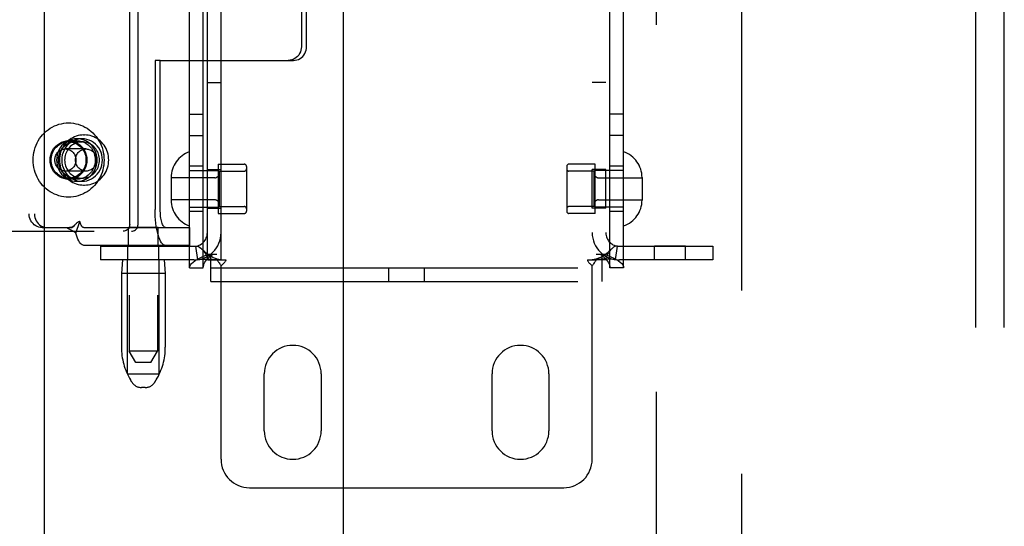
# Model space of a CAD drawing. Header units: inches. Extents: x 0 to 293, y 0 to 190.
# Tile 11 of 28: x 88.99 to 93.32, y 96.74 to 98.97. Entities that reach past the tile are written whole.
import ezdxf

# ---------------------------------------------------------------- set-up
doc = ezdxf.new("R2010")
doc.units = ezdxf.units.IN
doc.header["$LTSCALE"] = 16.12069
doc.header["$MEASUREMENT"] = 0
doc.linetypes.add('HIDDEN', pattern=[0.2, 0.1, -0.1])
doc.linetypes.add('PHANTOM', pattern=[0.8, 0.45, -0.05, 0.1, -0.05, 0.1, -0.05])
doc.layers.get('0').update_dxf_attribs({"linetype": 'CONTINUOUS'})
for name, color, linetype in [('02___PRT_ALL_AXES', 7, 'CONTINUOUS'), ('AVAILABLE_DOOR_SPACES', 7, 'CONTINUOUS'), ('DEFAULT_2', 8, 'HIDDEN')]:
    doc.layers.add(name, color=color, linetype=linetype)

msp = doc.modelspace()

# ---------------------------------------------------------------- linework, layer by layer
at = {"color": 3, "linetype": 'Continuous'}
for p, q in [((89.1017, 136.6815), (89.1017, 62.3895)), ((90.4142, 109.7855), (90.4142, 89.2855))]:
    msp.add_line(p, q, dxfattribs=at)
at = {"layer": '02___PRT_ALL_AXES', "color": 8, "linetype": 'HIDDEN'}
for p, q in [((89.4745, 100.9796), (89.4745, 97.5105)), ((89.5995, 100.9796), (89.5995, 97.5105)), ((89.7402, 97.8765), (89.7402, 100.9445)), ((89.8002, 97.8765), (89.8002, 100.9445)), ((91.5862, 97.8765), (91.5862, 100.9445)), ((91.6462, 97.8765), (91.6462, 100.9445)), ((89.8182, 98.6905), (89.8782, 98.6905)), ((91.5682, 98.6905), (91.5082, 98.6905)), ((89.7402, 98.5515), (89.8002, 98.5515)), ((91.6462, 98.5515), (91.5862, 98.5515)), ((89.245, 98.434), (89.2085, 98.434)), ((89.2678, 98.443), (89.245, 98.443)), ((89.2747, 98.4595), (89.2785, 98.4595)), ((89.7402, 98.4565), (89.8002, 98.4565)), ((91.6462, 98.4565), (91.5862, 98.4565)), ((89.8002, 98.323), (89.7402, 98.323)), ((89.8182, 98.1385), (89.8182, 98.3075)), ((89.8182, 98.3075), (89.8782, 98.3075)), ((89.8652, 98.331), (89.8652, 98.115)), ((89.8652, 98.331), (89.9802, 98.331)), ((89.8782, 98.1385), (89.8782, 98.3075)), ((91.5212, 98.331), (91.4062, 98.331)), ((91.5682, 98.3075), (91.5082, 98.3075)), ((91.5082, 98.1385), (91.5082, 98.3075)), ((91.5212, 98.115), (91.5212, 98.331)), ((91.5682, 98.1385), (91.5682, 98.3075)), ((91.6462, 98.323), (91.5862, 98.323)), ((89.245, 98.265), (89.2085, 98.265)), ((89.245, 98.256), (89.2678, 98.256)), ((89.2747, 98.2395), (89.2785, 98.2395)), ((89.8002, 98.123), (89.7402, 98.123)), ((89.8182, 98.1385), (89.8782, 98.1385)), ((91.5682, 98.1385), (91.5082, 98.1385)), ((91.6462, 98.123), (91.5862, 98.123)), ((89.8652, 98.115), (89.9802, 98.115)), ((91.5212, 98.115), (91.4062, 98.115)), ((89.472, 97.9745), (89.472, 98.0525)), ((89.602, 98.0525), (89.472, 98.0525)), ((89.602, 97.9745), (89.602, 98.0525)), ((89.469, 97.9105), (89.469, 97.9705)), ((89.605, 97.9705), (89.469, 97.9705)), ((89.602, 97.9745), (89.472, 97.9745)), ((89.605, 97.9105), (89.605, 97.9705)), ((91.9175, 97.9705), (91.7815, 97.9705)), ((91.7815, 97.9105), (91.7815, 97.9705)), ((91.9175, 97.9105), (91.9175, 97.9705)), ((89.605, 97.9105), (89.469, 97.9105)), ((91.9175, 97.9105), (91.7815, 97.9105)), ((89.4405, 97.8505), (89.4405, 97.528)), ((89.6335, 97.8505), (89.6335, 97.528)), ((90.0682, 97.1605), (90.0682, 97.4105)), ((90.3182, 97.4105), (90.3182, 97.1605)), ((91.0682, 97.1605), (91.0682, 97.4105)), ((91.3182, 97.4105), (91.3182, 97.1605))]:
    msp.add_line(p, q, dxfattribs=at)
for points in [[(89.2085, 98.265), (89.1979, 98.2657), (89.1876, 98.2679), (89.1776, 98.2714), (89.1681, 98.2763), (89.1593, 98.2824), (89.1514, 98.2897), (89.1444, 98.298), (89.1385, 98.3072), (89.1338, 98.3171), (89.1304, 98.3276), (89.1284, 98.3384), (89.1277, 98.3495), (89.1284, 98.3605), (89.1304, 98.3713), (89.1338, 98.3818), (89.1385, 98.3917), (89.1444, 98.4009), (89.1514, 98.4092), (89.1593, 98.4165), (89.1681, 98.4226), (89.1776, 98.4275), (89.1876, 98.4311), (89.1979, 98.4332), (89.2085, 98.434)], [(89.245, 98.443), (89.2342, 98.4423), (89.2236, 98.4403), (89.2133, 98.4369), (89.2035, 98.4323), (89.1942, 98.4264), (89.1857, 98.4195), (89.1781, 98.4115), (89.1715, 98.4026), (89.1659, 98.3929), (89.1614, 98.3826), (89.1582, 98.3718), (89.1563, 98.3607), (89.1556, 98.3495), (89.1563, 98.3382), (89.1582, 98.3271), (89.1614, 98.3163), (89.1659, 98.306), (89.1715, 98.2964), (89.1781, 98.2875), (89.1857, 98.2795), (89.1942, 98.2725), (89.2035, 98.2667), (89.2133, 98.2621), (89.2236, 98.2587), (89.2342, 98.2567), (89.245, 98.256)], [(89.245, 98.265), (89.2344, 98.2657), (89.2241, 98.2679), (89.2141, 98.2714), (89.2046, 98.2763), (89.1959, 98.2824), (89.1879, 98.2897), (89.1809, 98.298), (89.1751, 98.3072), (89.1704, 98.3171), (89.167, 98.3276), (89.1649, 98.3384), (89.1642, 98.3495), (89.1649, 98.3605), (89.167, 98.3713), (89.1704, 98.3818), (89.1751, 98.3917), (89.1809, 98.4009), (89.1879, 98.4092), (89.1959, 98.4165), (89.2046, 98.4226), (89.2141, 98.4275), (89.2241, 98.4311), (89.2344, 98.4332), (89.245, 98.434)], [(89.2678, 98.443), (89.257, 98.4423), (89.2464, 98.4403), (89.2361, 98.4369), (89.2263, 98.4323), (89.2171, 98.4264), (89.2086, 98.4195), (89.2009, 98.4115), (89.1943, 98.4026), (89.1887, 98.3929), (89.1842, 98.3826), (89.181, 98.3718), (89.1791, 98.3607), (89.1784, 98.3495), (89.1791, 98.3382), (89.181, 98.3271), (89.1842, 98.3163), (89.1887, 98.306), (89.1943, 98.2964), (89.2009, 98.2875), (89.2086, 98.2795), (89.2171, 98.2725), (89.2263, 98.2667), (89.2361, 98.2621), (89.2464, 98.2587), (89.257, 98.2567), (89.2678, 98.256)], [(89.2678, 98.4295), (89.2615, 98.4292), (89.2553, 98.4284), (89.2491, 98.427), (89.243, 98.4251), (89.2371, 98.4227), (89.2314, 98.4198), (89.226, 98.4164), (89.2209, 98.4126), (89.216, 98.4083), (89.2116, 98.4037), (89.2075, 98.3986), (89.2038, 98.3932), (89.2006, 98.3875), (89.1978, 98.3816), (89.1955, 98.3754), (89.1937, 98.3691), (89.1924, 98.3626), (89.1916, 98.3561), (89.1913, 98.3495)], [(89.2085, 98.434), (89.2191, 98.4332), (89.2294, 98.4311), (89.2394, 98.4275), (89.2489, 98.4226), (89.2577, 98.4165), (89.2656, 98.4092), (89.2726, 98.4009), (89.2785, 98.3917), (89.2831, 98.3818), (89.2865, 98.3713), (89.2886, 98.3605), (89.2893, 98.3495), (89.2886, 98.3384), (89.2865, 98.3276), (89.2831, 98.3171), (89.2785, 98.3072), (89.2726, 98.298), (89.2656, 98.2897), (89.2577, 98.2824), (89.2489, 98.2763), (89.2394, 98.2714), (89.2294, 98.2679), (89.2191, 98.2657), (89.2085, 98.265)], [(89.245, 98.256), (89.2559, 98.2567), (89.2664, 98.2587), (89.2767, 98.2621), (89.2866, 98.2667), (89.2958, 98.2725), (89.3043, 98.2795), (89.312, 98.2875), (89.3186, 98.2964), (89.3242, 98.306), (89.3286, 98.3163), (89.3318, 98.3271), (89.3338, 98.3382), (89.3344, 98.3495), (89.3338, 98.3607), (89.3318, 98.3718), (89.3286, 98.3826), (89.3242, 98.3929), (89.3186, 98.4026), (89.312, 98.4115), (89.3043, 98.4195), (89.2958, 98.4264), (89.2866, 98.4323), (89.2767, 98.4369), (89.2664, 98.4403), (89.2559, 98.4423), (89.245, 98.443)], [(89.245, 98.434), (89.2557, 98.4332), (89.266, 98.4311), (89.276, 98.4275), (89.2854, 98.4226), (89.2942, 98.4165), (89.3022, 98.4092), (89.3091, 98.4009), (89.315, 98.3917), (89.3197, 98.3818), (89.3231, 98.3713), (89.3251, 98.3605), (89.3258, 98.3495), (89.3251, 98.3384), (89.3231, 98.3276), (89.3197, 98.3171), (89.315, 98.3072), (89.3091, 98.298), (89.3022, 98.2897), (89.2942, 98.2824), (89.2854, 98.2763), (89.276, 98.2714), (89.266, 98.2679), (89.2557, 98.2657), (89.245, 98.265)], [(89.2678, 98.256), (89.2787, 98.2567), (89.2892, 98.2587), (89.2995, 98.2621), (89.3094, 98.2667), (89.3186, 98.2725), (89.3271, 98.2795), (89.3348, 98.2875), (89.3414, 98.2964), (89.347, 98.306), (89.3514, 98.3163), (89.3547, 98.3271), (89.3566, 98.3382), (89.3573, 98.3495), (89.3566, 98.3607), (89.3547, 98.3718), (89.3514, 98.3826), (89.347, 98.3929), (89.3414, 98.4026), (89.3348, 98.4115), (89.3271, 98.4195), (89.3186, 98.4264), (89.3094, 98.4323), (89.2995, 98.4369), (89.2892, 98.4403), (89.2787, 98.4423), (89.2678, 98.443)], [(89.3443, 98.3495), (89.3441, 98.3561), (89.3433, 98.3626), (89.342, 98.3691), (89.3402, 98.3754), (89.3379, 98.3816), (89.3351, 98.3875), (89.3319, 98.3932), (89.3282, 98.3986), (89.3241, 98.4037), (89.3197, 98.4083), (89.3148, 98.4126), (89.3097, 98.4164), (89.3043, 98.4198), (89.2986, 98.4227), (89.2927, 98.4251), (89.2866, 98.427), (89.2804, 98.4284), (89.2742, 98.4292), (89.2678, 98.4295)], [(89.1913, 98.3495), (89.1916, 98.3428), (89.1924, 98.3363), (89.1937, 98.3298), (89.1955, 98.3235), (89.1978, 98.3173), (89.2006, 98.3114), (89.2038, 98.3057), (89.2075, 98.3003), (89.2116, 98.2953), (89.216, 98.2906), (89.2209, 98.2863), (89.226, 98.2825), (89.2314, 98.2791), (89.2371, 98.2762), (89.243, 98.2738), (89.2491, 98.2719), (89.2553, 98.2706), (89.2615, 98.2697), (89.2678, 98.2695)], [(89.2678, 98.2695), (89.2742, 98.2697), (89.2804, 98.2706), (89.2866, 98.2719), (89.2927, 98.2738), (89.2986, 98.2762), (89.3043, 98.2791), (89.3097, 98.2825), (89.3148, 98.2863), (89.3197, 98.2906), (89.3241, 98.2953), (89.3282, 98.3003), (89.3319, 98.3057), (89.3351, 98.3114), (89.3379, 98.3173), (89.3402, 98.3235), (89.342, 98.3298), (89.3433, 98.3363), (89.3441, 98.3428), (89.3443, 98.3495)]]:
    msp.add_lwpolyline(points, dxfattribs=at)
for centre, start, end in [((90.1932, 97.4105), 0, 180), ((91.1932, 97.4105), 0, 180), ((90.1932, 97.1605), 180, 360), ((91.1932, 97.1605), 180, 360)]:
    msp.add_arc(centre, 0.125, start, end, dxfattribs=at)
at = {"layer": 'AVAILABLE_DOOR_SPACES', "color": 4, "linetype": 'PHANTOM'}
msp.add_line((92.1642, 135.6605), (92.1642, 63.4105), dxfattribs=at)
at = {"layer": 'DEFAULT_2', "color": 8, "linetype": 'HIDDEN'}
for p, q in [((91.7892, 136.0205), (91.7892, 63.0505)), ((89.7402, 100.9445), (89.7402, 97.8765)), ((89.8002, 100.9445), (89.8002, 97.8765)), ((91.5862, 97.8765), (91.5862, 100.9445)), ((91.6462, 97.8765), (91.6462, 100.9445)), ((89.8182, 97.9105), (89.8182, 100.9105)), ((89.8782, 97.9105), (89.8782, 100.9105)), ((91.5082, 100.9105), (91.5082, 97.9105)), ((91.5682, 100.9105), (91.5682, 97.9105)), ((89.4772, 98.067), (89.4772, 100.757)), ((89.5138, 98.067), (89.5138, 100.757)), ((89.0356, 100.7125), (89.0356, 98.1125)), ((89.0584, 100.7125), (89.0584, 98.1125)), ((93.1932, 94.3904), (93.1932, 100.6341)), ((93.3182, 94.3904), (93.3182, 100.6341)), ((90.231, 99.271), (90.231, 98.847)), ((90.2538, 98.847), (90.2538, 99.271)), ((89.5884, 98.787), (89.5884, 98.1325)), ((89.6112, 98.787), (89.5884, 98.787)), ((89.6112, 98.1325), (89.6112, 98.787)), ((89.6112, 98.787), (90.1964, 98.787)), ((89.2085, 98.4295), (89.2678, 98.4295)), ((89.2854, 98.398), (89.1948, 98.398)), ((89.2854, 98.301), (89.1948, 98.301)), ((89.7402, 98.303), (89.8652, 98.303)), ((89.8702, 98.301), (89.8702, 98.145)), ((89.8702, 98.301), (89.9802, 98.301)), ((89.9902, 98.321), (89.9902, 98.125)), ((91.3962, 98.321), (91.3962, 98.125)), ((91.5162, 98.301), (91.4062, 98.301)), ((91.5162, 98.145), (91.5162, 98.301)), ((91.6462, 98.303), (91.5212, 98.303)), ((89.2085, 98.2695), (89.2678, 98.2695)), ((89.6592, 98.2725), (89.6592, 98.1735)), ((89.8502, 98.2715), (89.6592, 98.2715)), ((91.5362, 98.2715), (91.7272, 98.2715)), ((91.7272, 98.2725), (91.7272, 98.1735)), ((89.8502, 98.1745), (89.6592, 98.1745)), ((91.5362, 98.1745), (91.7272, 98.1745)), ((89.7402, 98.143), (89.8652, 98.143)), ((89.8702, 98.145), (89.9802, 98.145)), ((91.5162, 98.145), (91.4062, 98.145)), ((91.6462, 98.143), (91.5212, 98.143)), ((89.2411, 98.0287), (89.2583, 98.0799)), ((87.7091, 98.037), (89.4851, 98.037)), ((89.093, 98.0525), (89.1158, 98.0525)), ((89.1158, 98.0525), (89.2241, 98.0525)), ((89.2352, 98.064), (89.2347, 98.0634)), ((89.2759, 98.0525), (89.74, 98.0525)), ((89.74, 98.0525), (89.74, 97.9745)), ((89.74, 97.9745), (89.2759, 97.9745)), ((89.3482, 97.9705), (89.3482, 97.9105)), ((89.3482, 97.9705), (89.7582, 97.9705)), ((89.776, 97.9118), (89.7671, 97.9711)), ((91.6104, 97.9118), (91.6193, 97.9711)), ((91.6282, 97.9705), (92.0382, 97.9705)), ((92.0382, 97.9705), (92.0382, 97.9105)), ((89.7582, 97.9105), (89.3482, 97.9105)), ((89.4455, 97.9105), (89.4405, 97.8505)), ((89.467, 97.4105), (89.467, 97.9105)), ((89.607, 97.4105), (89.607, 97.9105)), ((89.6285, 97.9105), (89.6335, 97.8505)), ((89.8182, 97.9105), (89.8599, 97.9105)), ((89.8231, 97.9365), (89.8602, 97.9365)), ((89.8337, 97.8165), (89.8337, 97.9365)), ((89.8599, 97.9105), (89.8991, 97.9105)), ((91.4874, 97.9105), (91.5265, 97.9105)), ((91.5262, 97.9365), (91.5633, 97.9365)), ((91.5682, 97.9105), (91.5265, 97.9105)), ((91.5527, 97.8165), (91.5527, 97.9365)), ((92.0382, 97.9105), (91.6282, 97.9105)), ((89.7402, 97.8765), (89.8002, 97.8765)), ((89.8337, 97.8765), (91.5527, 97.8765)), ((89.8782, 97.0355), (89.8782, 97.8843)), ((90.6152, 97.8165), (90.6152, 97.8765)), ((90.7712, 97.8165), (90.7712, 97.8765)), ((91.5082, 97.0355), (91.5082, 97.8843)), ((91.6462, 97.8765), (91.5862, 97.8765)), ((89.6335, 97.8505), (89.4405, 97.8505)), ((89.8337, 97.8165), (91.5527, 97.8165)), ((89.5995, 97.5105), (89.4745, 97.5105)), ((89.5045, 97.4605), (89.4745, 97.5105)), ((89.5695, 97.4605), (89.5995, 97.5105)), ((89.5695, 97.4605), (89.5045, 97.4605)), ((89.467, 97.4105), (89.607, 97.4105)), ((89.4859, 97.3747), (89.4804, 97.384)), ((89.5451, 97.3505), (89.5288, 97.3505)), ((89.588, 97.3747), (89.5936, 97.384)), ((90.0032, 96.9105), (91.3832, 96.9105))]:
    msp.add_line(p, q, dxfattribs=at)
for points in [[(90.231, 98.847), (90.2305, 98.8391), (90.229, 98.8314), (90.2266, 98.824), (90.2233, 98.817), (90.2191, 98.8104), (90.2142, 98.8045), (90.2085, 98.7994), (90.2023, 98.795), (90.1956, 98.7915), (90.1885, 98.789), (90.1812, 98.7875), (90.1736, 98.787)], [(90.1964, 98.787), (90.204, 98.7875), (90.2113, 98.789), (90.2184, 98.7915), (90.2251, 98.795), (90.2313, 98.7994), (90.237, 98.8045), (90.2419, 98.8104), (90.2461, 98.817), (90.2494, 98.824), (90.2518, 98.8314), (90.2533, 98.8391), (90.2538, 98.847)], [(89.0526, 98.3495), (89.053, 98.3606), (89.0541, 98.3717), (89.0559, 98.3826), (89.0584, 98.3934), (89.0616, 98.4041), (89.0655, 98.4144), (89.0701, 98.4245), (89.0753, 98.4342), (89.0811, 98.4435), (89.0876, 98.4523), (89.0946, 98.4607), (89.1021, 98.4686), (89.1101, 98.4759), (89.1186, 98.4826), (89.1275, 98.4887), (89.1368, 98.4942), (89.1464, 98.499), (89.1563, 98.5031), (89.1664, 98.5064), (89.1768, 98.5091), (89.1873, 98.511), (89.1979, 98.5121), (89.2085, 98.5125), (89.2191, 98.5121), (89.2297, 98.511), (89.2402, 98.5091), (89.2505, 98.5064), (89.2607, 98.5031), (89.2706, 98.499), (89.2802, 98.4942), (89.2895, 98.4887), (89.2984, 98.4826), (89.3069, 98.4759), (89.3149, 98.4686), (89.3224, 98.4607), (89.3294, 98.4523), (89.3358, 98.4435), (89.3417, 98.4342), (89.3469, 98.4245), (89.3515, 98.4144), (89.3554, 98.4041), (89.3586, 98.3934), (89.3611, 98.3826), (89.3629, 98.3717), (89.364, 98.3606), (89.3644, 98.3495)], [(89.132, 98.3495), (89.1323, 98.3565), (89.1331, 98.3634), (89.1346, 98.3702), (89.1366, 98.3768), (89.1392, 98.3833), (89.1422, 98.3895), (89.1458, 98.3954), (89.1499, 98.4009), (89.1544, 98.406), (89.1593, 98.4108), (89.1646, 98.415), (89.1702, 98.4188), (89.1762, 98.422), (89.1823, 98.4246), (89.1887, 98.4267), (89.1952, 98.4283), (89.2018, 98.4292), (89.2085, 98.4295)], [(89.2747, 98.4595), (89.2664, 98.4591), (89.2582, 98.4581), (89.25, 98.4565), (89.242, 98.4541), (89.2342, 98.4512), (89.2267, 98.4476), (89.2194, 98.4434), (89.2125, 98.4386), (89.2059, 98.4333), (89.1998, 98.4274), (89.1941, 98.4211), (89.1889, 98.4143), (89.1842, 98.4071), (89.1801, 98.3996), (89.1766, 98.3917), (89.1737, 98.3836), (89.1714, 98.3752), (89.1698, 98.3667), (89.1688, 98.3581), (89.1685, 98.3495)], [(89.2085, 98.4295), (89.2152, 98.4292), (89.2218, 98.4283), (89.2283, 98.4267), (89.2347, 98.4246), (89.2408, 98.422), (89.2467, 98.4188), (89.2524, 98.415), (89.2577, 98.4108), (89.2626, 98.406), (89.2671, 98.4009), (89.2712, 98.3954), (89.2747, 98.3895), (89.2778, 98.3833), (89.2804, 98.3768), (89.2824, 98.3702), (89.2838, 98.3634), (89.2847, 98.3565), (89.285, 98.3495)], [(89.3847, 98.3495), (89.3844, 98.3581), (89.3834, 98.3668), (89.3818, 98.3753), (89.3795, 98.3836), (89.3766, 98.3917), (89.3731, 98.3996), (89.369, 98.4071), (89.3643, 98.4143), (89.3591, 98.4211), (89.3535, 98.4274), (89.3473, 98.4333), (89.3408, 98.4386), (89.3338, 98.4434), (89.3266, 98.4476), (89.319, 98.4512), (89.3112, 98.4541), (89.3032, 98.4565), (89.2951, 98.4581), (89.2868, 98.4591), (89.2785, 98.4595)], [(89.1484, 98.3495), (89.1486, 98.354), (89.1492, 98.3584), (89.1501, 98.3627), (89.1515, 98.367), (89.1532, 98.3711), (89.1553, 98.375), (89.1577, 98.3787), (89.1605, 98.3821), (89.1635, 98.3853), (89.1668, 98.3882), (89.1703, 98.3907), (89.1741, 98.3929), (89.178, 98.3947), (89.1821, 98.3961), (89.1862, 98.3971), (89.1905, 98.3978), (89.1948, 98.398)], [(89.1948, 98.398), (89.199, 98.3978), (89.2033, 98.3971), (89.2074, 98.3961), (89.2115, 98.3947), (89.2154, 98.3929), (89.2192, 98.3907), (89.2227, 98.3882), (89.226, 98.3853), (89.229, 98.3821), (89.2318, 98.3787), (89.2342, 98.375), (89.2363, 98.3711), (89.238, 98.367), (89.2394, 98.3627), (89.2403, 98.3584), (89.2409, 98.354), (89.2411, 98.3495)], [(89.239, 98.3495), (89.2392, 98.354), (89.2398, 98.3584), (89.2408, 98.3627), (89.2421, 98.367), (89.2439, 98.3711), (89.246, 98.375), (89.2484, 98.3787), (89.2511, 98.3821), (89.2541, 98.3853), (89.2574, 98.3882), (89.261, 98.3907), (89.2647, 98.3929), (89.2686, 98.3947), (89.2727, 98.3961), (89.2769, 98.3971), (89.2811, 98.3978), (89.2854, 98.398)], [(89.2854, 98.398), (89.2897, 98.3978), (89.2939, 98.3971), (89.2981, 98.3961), (89.3021, 98.3947), (89.3061, 98.3929), (89.3098, 98.3907), (89.3133, 98.3882), (89.3166, 98.3853), (89.3197, 98.3821), (89.3224, 98.3787), (89.3248, 98.375), (89.3269, 98.3711), (89.3286, 98.367), (89.33, 98.3627), (89.331, 98.3584), (89.3316, 98.354), (89.3318, 98.3495)], [(89.3644, 98.3495), (89.364, 98.3383), (89.3629, 98.3273), (89.3611, 98.3163), (89.3586, 98.3055), (89.3554, 98.2949), (89.3515, 98.2845), (89.3469, 98.2745), (89.3417, 98.2648), (89.3358, 98.2555), (89.3294, 98.2466), (89.3224, 98.2382), (89.3149, 98.2303), (89.3069, 98.223), (89.2984, 98.2163), (89.2895, 98.2102), (89.2802, 98.2047), (89.2706, 98.2), (89.2607, 98.1959), (89.2505, 98.1925), (89.2402, 98.1899), (89.2297, 98.188), (89.2191, 98.1869), (89.2085, 98.1865), (89.1979, 98.1869), (89.1873, 98.188), (89.1768, 98.1899), (89.1664, 98.1925), (89.1563, 98.1959), (89.1464, 98.2), (89.1368, 98.2047), (89.1275, 98.2102), (89.1186, 98.2163), (89.1101, 98.223), (89.1021, 98.2303), (89.0946, 98.2382), (89.0876, 98.2466), (89.0811, 98.2555), (89.0753, 98.2648), (89.0701, 98.2745), (89.0655, 98.2845), (89.0616, 98.2949), (89.0584, 98.3055), (89.0559, 98.3163), (89.0541, 98.3273), (89.053, 98.3383), (89.0526, 98.3495)], [(89.2085, 98.2695), (89.2018, 98.2698), (89.1952, 98.2707), (89.1887, 98.2722), (89.1823, 98.2743), (89.1762, 98.277), (89.1702, 98.2802), (89.1646, 98.2839), (89.1593, 98.2882), (89.1544, 98.2929), (89.1499, 98.298), (89.1458, 98.3036), (89.1422, 98.3095), (89.1392, 98.3157), (89.1366, 98.3221), (89.1346, 98.3288), (89.1331, 98.3356), (89.1323, 98.3425), (89.132, 98.3495)], [(89.1948, 98.301), (89.1905, 98.3012), (89.1862, 98.3018), (89.1821, 98.3028), (89.178, 98.3042), (89.1741, 98.3061), (89.1703, 98.3082), (89.1668, 98.3108), (89.1635, 98.3136), (89.1605, 98.3168), (89.1577, 98.3202), (89.1553, 98.3239), (89.1532, 98.3279), (89.1515, 98.332), (89.1501, 98.3362), (89.1492, 98.3406), (89.1486, 98.345), (89.1484, 98.3495)], [(89.1685, 98.3495), (89.1688, 98.3408), (89.1698, 98.3322), (89.1715, 98.3237), (89.1737, 98.3153), (89.1766, 98.3072), (89.1802, 98.2994), (89.1843, 98.2918), (89.1889, 98.2846), (89.1941, 98.2778), (89.1998, 98.2715), (89.2059, 98.2657), (89.2125, 98.2603), (89.2194, 98.2556), (89.2267, 98.2514), (89.2342, 98.2478), (89.242, 98.2448), (89.25, 98.2425), (89.2582, 98.2408), (89.2664, 98.2398), (89.2747, 98.2395)], [(89.2411, 98.3495), (89.2409, 98.345), (89.2403, 98.3406), (89.2394, 98.3362), (89.238, 98.332), (89.2363, 98.3279), (89.2342, 98.3239), (89.2318, 98.3202), (89.229, 98.3168), (89.226, 98.3136), (89.2227, 98.3108), (89.2192, 98.3082), (89.2154, 98.3061), (89.2115, 98.3042), (89.2074, 98.3028), (89.2033, 98.3018), (89.199, 98.3012), (89.1948, 98.301)], [(89.285, 98.3495), (89.2847, 98.3425), (89.2838, 98.3356), (89.2824, 98.3288), (89.2804, 98.3221), (89.2778, 98.3157), (89.2747, 98.3095), (89.2712, 98.3036), (89.2671, 98.298), (89.2626, 98.2929), (89.2577, 98.2882), (89.2524, 98.2839), (89.2467, 98.2802), (89.2408, 98.277), (89.2347, 98.2743), (89.2283, 98.2722), (89.2218, 98.2707), (89.2152, 98.2698), (89.2085, 98.2695)], [(89.2854, 98.301), (89.2811, 98.3012), (89.2769, 98.3018), (89.2727, 98.3028), (89.2686, 98.3042), (89.2647, 98.3061), (89.261, 98.3082), (89.2574, 98.3108), (89.2541, 98.3136), (89.2511, 98.3168), (89.2484, 98.3202), (89.246, 98.3239), (89.2439, 98.3279), (89.2421, 98.332), (89.2408, 98.3362), (89.2398, 98.3406), (89.2392, 98.345), (89.239, 98.3495)], [(89.2785, 98.2395), (89.2868, 98.2398), (89.295, 98.2408), (89.3032, 98.2425), (89.3112, 98.2448), (89.319, 98.2478), (89.3266, 98.2514), (89.3338, 98.2556), (89.3408, 98.2603), (89.3473, 98.2657), (89.3535, 98.2715), (89.3591, 98.2779), (89.3643, 98.2846), (89.369, 98.2918), (89.3731, 98.2994), (89.3766, 98.3072), (89.3795, 98.3154), (89.3818, 98.3237), (89.3834, 98.3322), (89.3844, 98.3408), (89.3847, 98.3495)], [(89.3318, 98.3495), (89.3316, 98.345), (89.331, 98.3406), (89.33, 98.3362), (89.3286, 98.332), (89.3269, 98.3279), (89.3248, 98.3239), (89.3224, 98.3202), (89.3197, 98.3168), (89.3166, 98.3136), (89.3133, 98.3108), (89.3098, 98.3082), (89.3061, 98.3061), (89.3021, 98.3042), (89.2981, 98.3028), (89.2939, 98.3018), (89.2897, 98.3012), (89.2854, 98.301)], [(89.6345, 97.9745), (89.63, 97.9752), (89.6255, 97.9775), (89.6211, 97.9813), (89.6169, 97.9865), (89.6128, 97.9931), (89.6089, 98.0011), (89.6052, 98.0103), (89.6019, 98.0207), (89.5988, 98.0322), (89.5961, 98.0447), (89.5938, 98.058), (89.5919, 98.072), (89.5903, 98.0866), (89.5892, 98.1016), (89.5886, 98.1169), (89.5884, 98.1325)], [(89.6345, 98.0525), (89.6322, 98.0529), (89.63, 98.054), (89.6278, 98.0559), (89.6256, 98.0586), (89.6235, 98.0619), (89.6216, 98.066), (89.6197, 98.0706), (89.618, 98.0759), (89.6165, 98.0817), (89.6151, 98.088), (89.6139, 98.0948), (89.6129, 98.1019), (89.6122, 98.1092), (89.6116, 98.1169), (89.6113, 98.1246), (89.6112, 98.1325)], [(89.093, 98.0525), (89.0854, 98.053), (89.0781, 98.0545), (89.071, 98.057), (89.0643, 98.0605), (89.0581, 98.0649), (89.0524, 98.07), (89.0475, 98.0759), (89.0433, 98.0825), (89.04, 98.0895), (89.0376, 98.0969), (89.0361, 98.1046), (89.0356, 98.1125)], [(89.0584, 98.1125), (89.0589, 98.1046), (89.0604, 98.0969), (89.0628, 98.0895), (89.0661, 98.0825), (89.0703, 98.0759), (89.0752, 98.07), (89.0809, 98.0649), (89.0871, 98.0605), (89.0938, 98.057), (89.1009, 98.0545), (89.1082, 98.053), (89.1158, 98.0525)], [(89.2583, 98.0799), (89.2562, 98.0794), (89.2541, 98.0786), (89.252, 98.0776), (89.2498, 98.0764), (89.2476, 98.075), (89.2454, 98.0734), (89.2433, 98.0717), (89.2412, 98.0698), (89.2391, 98.0678), (89.2369, 98.0657), (89.2352, 98.064)], [(89.2759, 98.0525), (89.2739, 98.0528), (89.272, 98.0536), (89.27, 98.0551), (89.2681, 98.0571), (89.2662, 98.0597), (89.2645, 98.0628), (89.2628, 98.0664), (89.2612, 98.0704), (89.2597, 98.075), (89.2583, 98.0799)], [(89.2411, 98.0287), (89.2382, 98.0311), (89.2352, 98.0333), (89.2321, 98.0352), (89.229, 98.0369), (89.226, 98.0384), (89.2231, 98.0399), (89.2202, 98.0412), (89.2173, 98.0425), (89.2144, 98.044), (89.2115, 98.0456), (89.2086, 98.0472), (89.2059, 98.049), (89.2035, 98.0507), (89.2013, 98.0525)], [(89.2352, 98.064), (89.2327, 98.0615), (89.2303, 98.0594), (89.2279, 98.0576), (89.2255, 98.0561), (89.223, 98.0548), (89.2205, 98.0537), (89.2179, 98.053), (89.215, 98.0525), (89.2133, 98.0525)], [(89.2347, 98.0634), (89.2281, 98.0565), (89.2261, 98.0544), (89.2241, 98.0525)], [(89.4772, 98.067), (89.4768, 98.0622), (89.4758, 98.0577), (89.4741, 98.0534), (89.4717, 98.0493), (89.4688, 98.0458), (89.4654, 98.0427), (89.4615, 98.0402), (89.4574, 98.0384), (89.4531, 98.0374), (89.4485, 98.037)], [(89.4851, 98.037), (89.4896, 98.0374), (89.4939, 98.0384), (89.4981, 98.0402), (89.5019, 98.0427), (89.5054, 98.0458), (89.5083, 98.0493), (89.5106, 98.0534), (89.5124, 98.0577), (89.5134, 98.0622), (89.5138, 98.067)], [(89.2759, 97.9745), (89.272, 97.9751), (89.2681, 97.9768), (89.2642, 97.9796), (89.2604, 97.9836), (89.2568, 97.9887), (89.2533, 97.9948), (89.2499, 98.0019), (89.2468, 98.01), (89.2438, 98.0189), (89.2411, 98.0287)], [(89.7671, 97.9711), (89.7706, 97.9713), (89.7746, 97.9707), (89.7792, 97.9691), (89.7842, 97.9665), (89.7892, 97.963), (89.7941, 97.9587), (89.7982, 97.9544)], [(89.8752, 97.9111), (89.8721, 97.9116), (89.8687, 97.9123), (89.8651, 97.9131), (89.8614, 97.9142), (89.8575, 97.9153), (89.8536, 97.9167), (89.8496, 97.9182), (89.8455, 97.9199), (89.8414, 97.9217), (89.8373, 97.9238), (89.8332, 97.926), (89.829, 97.9285), (89.8249, 97.9311), (89.8209, 97.9339), (89.8168, 97.9369), (89.8128, 97.9402), (89.8088, 97.9437), (89.8048, 97.9474), (89.8009, 97.9514), (89.7982, 97.9544)], [(89.7982, 97.9544), (89.7987, 97.9538), (89.8031, 97.9483), (89.8072, 97.9424), (89.8108, 97.936), (89.814, 97.9293), (89.8163, 97.9226), (89.8177, 97.9163), (89.8182, 97.9105)], [(91.5882, 97.9544), (91.5855, 97.9514), (91.5815, 97.9473), (91.5775, 97.9436), (91.5735, 97.9401), (91.5695, 97.9368), (91.5654, 97.9338), (91.5613, 97.931), (91.5571, 97.9283), (91.553, 97.9259), (91.5488, 97.9236), (91.5447, 97.9216), (91.5405, 97.9197), (91.5365, 97.918), (91.5324, 97.9165), (91.5285, 97.9152), (91.5247, 97.9141), (91.521, 97.9131), (91.5175, 97.9123), (91.5142, 97.9116), (91.5111, 97.9111), (91.51, 97.9109)], [(91.5882, 97.9544), (91.5877, 97.9538), (91.5833, 97.9483), (91.5792, 97.9424), (91.5756, 97.936), (91.5725, 97.9293), (91.5701, 97.9226), (91.5687, 97.9163), (91.5682, 97.9105)], [(91.6193, 97.9711), (91.6158, 97.9713), (91.6118, 97.9707), (91.6072, 97.9691), (91.6023, 97.9665), (91.5973, 97.963), (91.5923, 97.9587), (91.5882, 97.9544)], [(89.7402, 97.8765), (89.7412, 97.8825), (89.744, 97.8885), (89.7486, 97.8945), (89.7551, 97.9005), (89.7631, 97.9065), (89.7727, 97.9125), (89.7837, 97.9185), (89.7959, 97.9245), (89.8091, 97.9305), (89.8231, 97.9365)], [(89.776, 97.9118), (89.7845, 97.9128), (89.7934, 97.9134), (89.8025, 97.9138), (89.8112, 97.914), (89.8194, 97.914), (89.8271, 97.9139), (89.8341, 97.9137), (89.8406, 97.9135), (89.8467, 97.9132), (89.8525, 97.9129), (89.8579, 97.9126), (89.8629, 97.9123), (89.8674, 97.9119), (89.8712, 97.9116), (89.8742, 97.9112), (89.8758, 97.911)], [(89.8002, 97.8765), (89.8007, 97.8825), (89.8021, 97.8885), (89.8044, 97.8945), (89.8076, 97.9005), (89.8117, 97.9065), (89.8165, 97.9125), (89.822, 97.9185), (89.8281, 97.9245), (89.8347, 97.9305), (89.8417, 97.9365)], [(89.8599, 97.9105), (89.8621, 97.9081), (89.864, 97.9058), (89.8656, 97.9037), (89.8671, 97.9016), (89.8684, 97.8996), (89.8697, 97.8976)], [(89.8752, 97.9111), (89.8764, 97.9109), (89.8778, 97.9107), (89.8782, 97.9105)], [(89.8991, 97.9105), (89.8985, 97.9081), (89.8976, 97.9058), (89.8963, 97.9033), (89.8947, 97.901), (89.893, 97.8989), (89.8911, 97.897), (89.8891, 97.895)], [(91.4874, 97.9105), (91.4879, 97.9081), (91.4888, 97.9057), (91.4901, 97.9033), (91.4917, 97.901), (91.4934, 97.8989), (91.4953, 97.897), (91.4973, 97.895), (91.5018, 97.891)], [(91.51, 97.9109), (91.5087, 97.9107), (91.5082, 97.9105)], [(91.6104, 97.9118), (91.6019, 97.9128), (91.593, 97.9134), (91.584, 97.9138), (91.5752, 97.914), (91.567, 97.914), (91.5593, 97.9139), (91.5524, 97.9137), (91.5459, 97.9135), (91.5397, 97.9132), (91.534, 97.9129), (91.5285, 97.9126), (91.5235, 97.9123), (91.519, 97.9119), (91.5152, 97.9116), (91.5122, 97.9112), (91.5106, 97.911)], [(91.5265, 97.9105), (91.5243, 97.9081), (91.5225, 97.9058), (91.5208, 97.9037), (91.5193, 97.9016), (91.518, 97.8996), (91.5168, 97.8977), (91.5143, 97.8936)], [(91.5447, 97.9365), (91.5517, 97.9305), (91.5584, 97.9245), (91.5644, 97.9185), (91.5699, 97.9125), (91.5747, 97.9065), (91.5788, 97.9005), (91.582, 97.8945), (91.5843, 97.8885), (91.5857, 97.8825), (91.5862, 97.8765)], [(91.5633, 97.9365), (91.5773, 97.9305), (91.5905, 97.9245), (91.6027, 97.9185), (91.6137, 97.9125), (91.6233, 97.9065), (91.6314, 97.9005), (91.6378, 97.8945), (91.6424, 97.8885), (91.6453, 97.8825), (91.6462, 97.8765)], [(89.8697, 97.8976), (89.8722, 97.8936), (89.8736, 97.8913), (89.8751, 97.8889), (89.8766, 97.8866), (89.8782, 97.8843)], [(89.8891, 97.895), (89.8846, 97.891), (89.8824, 97.8888), (89.8802, 97.8866), (89.8782, 97.8843)], [(91.5018, 97.891), (91.5041, 97.8888), (91.5062, 97.8866), (91.5082, 97.8843)], [(91.5143, 97.8936), (91.5128, 97.8913), (91.5113, 97.8889), (91.5098, 97.8866), (91.5082, 97.8843)]]:
    msp.add_lwpolyline(points, dxfattribs=at)
for centre, radius, start, end in [((89.7792, 98.2725), 0.12, 108.9656, 180), ((91.6072, 98.2725), 0.12, 0, 71.0344), ((89.9802, 98.321), 0.01, 0, 90), ((89.9802, 98.311), 0.01, 270, 360), ((91.4062, 98.321), 0.01, 90, 180), ((91.4062, 98.311), 0.01, 180, 270), ((89.8502, 98.2915), 0.02, 270, 360), ((91.5362, 98.2915), 0.02, 180, 270), ((89.7792, 98.1735), 0.12, 180, 251.0344), ((89.8502, 98.1545), 0.02, 0, 90), ((91.5362, 98.1545), 0.02, 90, 180), ((91.6072, 98.1735), 0.12, 288.9656, 360), ((89.9802, 98.135), 0.01, 0, 90), ((89.9802, 98.125), 0.01, 270, 360), ((91.4062, 98.135), 0.01, 90, 180), ((91.4062, 98.125), 0.01, 180, 270), ((89.7582, 98.0305), 0.12, 270, 360), ((89.7582, 98.0305), 0.06, 270, 360), ((91.6282, 98.0305), 0.12, 180, 270), ((91.6282, 98.0305), 0.06, 180, 270), ((89.7205, 97.528), 0.28, 180, 210.9637), ((89.3535, 97.528), 0.28, 329.0363, 360), ((89.5288, 97.4005), 0.05, 210.9637, 270), ((89.5451, 97.4005), 0.05, 270, 329.0363), ((90.0032, 97.0355), 0.125, 180, 270), ((91.3832, 97.0355), 0.125, 270, 360)]:
    msp.add_arc(centre, radius, start, end, dxfattribs=at)

doc.saveas('drawing.dxf')
